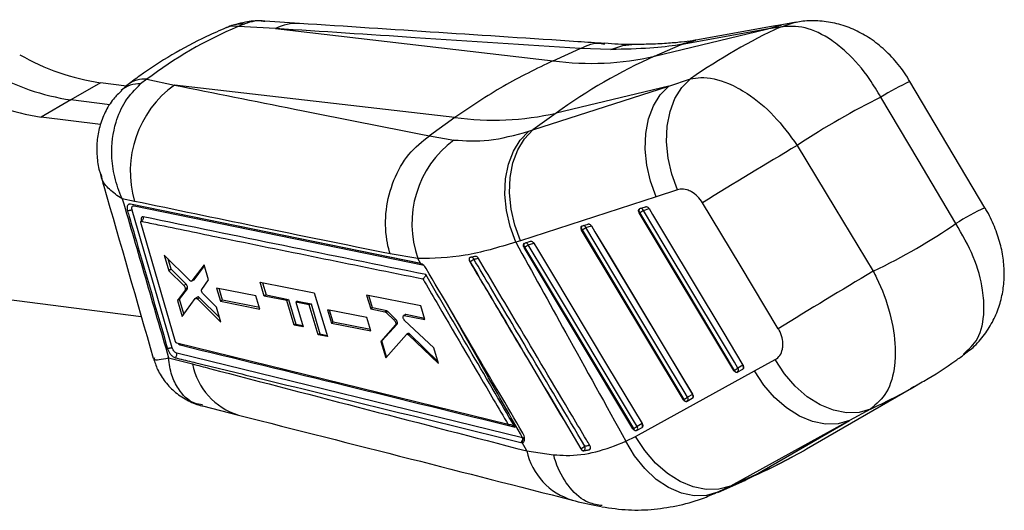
# Model space of a CAD drawing. Extents: x 56 to 617, y 36 to 436.
# Tile 8 of 31: x 210 to 276, y 36 to 69. Entities that reach past the tile are written whole.
import ezdxf

# ---------------------------------------------------------------- set-up
doc = ezdxf.new("R2010")
doc.units = 0
doc.header["$LTSCALE"] = 1.5
doc.layers.get('0').update_dxf_attribs({"linetype": 'CONTINUOUS'})

msp = doc.modelspace()

# ---------------------------------------------------------------- linework, layer by layer
at = {"color": 7, "linetype": 'CONTINUOUS'}
for p, q in [((224.8293, 69.0342), (224.398, 68.8583)), ((226.8907, 68.7133), (224.398, 68.8583)), ((228.5009, 69.0538), (226.1675, 69.2043)), ((226.8907, 68.7133), (245.4865, 66.5638)), ((252.2735, 66.8645), (259.768, 68.664)), ((259.768, 68.664), (254.001, 67.6302)), ((260.6671, 68.814), (259.768, 68.664)), ((261.7507, 69.1356), (260.7971, 68.967)), ((245.4865, 66.5638), (247.2844, 67.3734)), ((247.2844, 67.3734), (247.2875, 67.3749)), ((249.3493, 67.3089), (247.2844, 67.3734)), ((252.2735, 66.8645), (254.001, 67.6302)), ((254.001, 67.6302), (253.9034, 67.6144)), ((218.2797, 65.3227), (217.8584, 65.0062)), ((218.2797, 65.3227), (220.1155, 64.9326)), ((253.2175, 64.8702), (254.671, 65.3513)), ((215.1784, 65.0877), (213.1896, 63.9396)), ((216.9004, 64.8686), (215.1784, 65.0877)), ((238.8996, 62.7613), (220.1155, 64.9326)), ((244.1281, 61.9311), (253.2175, 64.8702)), ((253.2175, 64.8702), (245.6867, 63.062)), ((274.3894, 56.725), (269.3636, 65.1771)), ((213.1896, 63.9396), (211.2009, 62.7916)), ((215.7934, 63.6083), (213.1896, 63.9396)), ((215.1688, 62.2867), (211.2009, 62.7916)), ((238.8996, 62.7613), (237.1942, 61.5458)), ((245.6867, 63.062), (244.1281, 61.9311)), ((237.191, 61.5436), (237.1942, 61.5458)), ((237.1942, 61.5458), (238.829, 61.256)), ((243.8396, 61.8371), (244.1281, 61.9311)), ((252.3799, 57.4626), (243.2913, 54.5194)), ((253.8018, 57.9222), (252.3799, 57.4626)), ((217.4522, 57.1501), (216.6254, 57.3245)), ((217.0947, 56.9646), (217.0591, 56.948)), ((236.6073, 52.9825), (217.1825, 56.9682)), ((236.6119, 52.9852), (217.1832, 56.9687)), ((217.4149, 56.854), (236.8417, 52.8757)), ((251.2922, 56.6782), (251.6717, 56.7922)), ((219.9725, 47.3534), (217.2936, 56.5691)), ((251.2413, 56.3836), (251.2677, 56.3988)), ((257.5753, 45.8258), (251.2413, 56.3836)), ((251.2701, 56.6674), (251.2922, 56.6782)), ((251.518, 56.5493), (251.8975, 56.6633)), ((220.1991, 47.7566), (217.8717, 55.7343)), ((217.8979, 55.8158), (217.9065, 55.815)), ((217.9084, 55.8534), (217.9136, 55.8356)), ((247.4141, 55.5093), (247.4362, 55.5202)), ((247.4362, 55.5202), (247.8157, 55.6342)), ((247.6621, 55.3914), (248.0416, 55.5053)), ((247.3854, 55.2256), (247.4118, 55.2408)), ((254.199, 43.8745), (247.3854, 55.2256)), ((243.2913, 54.5194), (242.9713, 54.418)), ((243.5297, 54.0677), (243.5561, 54.0829)), ((250.8225, 41.923), (243.5297, 54.0677)), ((243.5583, 54.3514), (243.5805, 54.3623)), ((243.5805, 54.3623), (243.96, 54.4762)), ((243.8064, 54.2335), (244.1859, 54.3475)), ((221.143, 51.8517), (219.4319, 53.5541)), ((219.4319, 53.5541), (219.7357, 52.5114)), ((236.4284, 53.3228), (234.5606, 53.6391)), ((219.8929, 52.6021), (219.6922, 53.2951)), ((222.1045, 52.9107), (221.2909, 51.8216)), ((221.4424, 51.9091), (222.1292, 52.8271)), ((222.4061, 51.8895), (222.1045, 52.9107)), ((236.6232, 52.9787), (236.4284, 53.3228)), ((236.6232, 52.9787), (236.6073, 52.9825)), ((239.8958, 53.115), (239.9035, 53.1195)), ((239.9296, 53.3976), (239.898, 53.3851)), ((219.8929, 52.6021), (219.7357, 52.5114)), ((219.7357, 52.5114), (220.7456, 51.5149)), ((220.8985, 51.6032), (219.8929, 52.6021)), ((220.8985, 51.6032), (220.7456, 51.5149)), ((221.2909, 51.8216), (221.2722, 51.8085)), ((221.2737, 51.8061), (221.4251, 51.8936)), ((221.4424, 51.9091), (221.2909, 51.8216)), ((221.4247, 51.8943), (221.4424, 51.9091)), ((221.9538, 51.2609), (222.4061, 51.8895)), ((225.8501, 51.7432), (229.4789, 51.0286)), ((226.1283, 50.8148), (225.8501, 51.7432)), ((226.0256, 51.7087), (226.2621, 50.892)), ((220.834, 51.2113), (220.3152, 50.52)), ((220.4701, 50.6093), (220.9862, 51.2992)), ((220.9862, 51.2992), (220.834, 51.2113)), ((221.0024, 51.3945), (220.8502, 51.3066)), ((222.9438, 50.0658), (222.0416, 50.9603)), ((225.5806, 50.832), (222.9389, 51.3504)), ((222.9389, 51.3504), (223.2017, 50.4608)), ((223.3422, 50.5419), (223.1182, 51.3152)), ((225.8459, 49.9439), (225.5806, 50.832)), ((226.2621, 50.892), (226.1283, 50.8148)), ((227.6395, 50.5183), (226.1283, 50.8148)), ((226.2621, 50.892), (227.7679, 50.5924)), ((229.4789, 51.0286), (230.368, 48.0981)), ((236.6105, 50.1564), (232.9825, 50.8721)), ((232.9825, 50.8721), (233.267, 49.9472)), ((233.3836, 50.0145), (233.1445, 50.8401)), ((208.8702, 50.5999), (217.897, 49.4514)), ((220.4701, 50.6093), (220.3152, 50.52)), ((220.3152, 50.52), (220.6304, 49.4357)), ((220.7588, 49.6126), (220.4701, 50.6093)), ((220.6304, 49.4357), (221.5091, 50.6464)), ((221.6756, 50.7485), (221.5271, 50.6628)), ((221.8045, 50.7036), (221.6568, 50.6183)), ((221.6568, 50.6183), (223.2384, 49.0652)), ((223.1493, 49.3677), (221.8045, 50.7036)), ((223.3422, 50.5419), (223.2017, 50.4608)), ((223.2017, 50.4608), (225.8459, 49.9439)), ((225.8143, 50.0497), (223.3422, 50.5419)), ((227.7679, 50.5924), (227.6395, 50.5183)), ((228.1365, 48.8672), (227.6395, 50.5183)), ((227.7679, 50.5924), (228.2487, 48.932)), ((228.3702, 50.4726), (228.2439, 50.3997)), ((228.2439, 50.3997), (228.7419, 48.7491)), ((229.1483, 50.2222), (228.2439, 50.3997)), ((228.3702, 50.4726), (229.2713, 50.2932)), ((229.2713, 50.2932), (229.1483, 50.2222)), ((229.7548, 48.2176), (229.1483, 50.2222)), ((229.2713, 50.2932), (229.8555, 48.2757)), ((236.8974, 49.2329), (236.6105, 50.1564)), ((223.2384, 49.0652), (222.9438, 50.0658)), ((233.007, 49.375), (230.3657, 49.8936)), ((230.3657, 49.8936), (230.635, 49.0078)), ((230.7417, 49.0695), (230.5113, 49.8651)), ((233.3836, 50.0145), (233.267, 49.9472)), ((233.267, 49.9472), (234.2184, 49.76)), ((234.3321, 49.8257), (233.3836, 50.0145)), ((234.3321, 49.8257), (234.2184, 49.76)), ((234.4152, 49.7753), (234.3023, 49.7101)), ((234.3023, 49.7101), (234.8406, 49.1915)), ((234.9451, 49.2519), (234.4152, 49.7753)), ((235.5676, 49.5646), (235.458, 49.5013)), ((235.6128, 49.5706), (235.5031, 49.5073)), ((235.5031, 49.5073), (236.8974, 49.2329)), ((236.8702, 49.3203), (235.6128, 49.5706)), ((228.2487, 48.932), (228.1365, 48.8672)), ((228.7419, 48.7491), (228.1365, 48.8672)), ((228.2487, 48.932), (228.7147, 48.8392)), ((230.7417, 49.0695), (230.635, 49.0078)), ((230.635, 49.0078), (233.2782, 48.4904)), ((233.254, 48.5692), (230.7417, 49.0695)), ((233.2782, 48.4904), (233.007, 49.375)), ((234.9299, 48.885), (233.9337, 47.7756)), ((234.018, 47.8242), (235.0295, 48.9425)), ((234.9451, 49.2519), (234.8406, 49.1915)), ((235.0295, 48.9425), (234.9299, 48.885)), ((235.0511, 49.0239), (234.9502, 48.9657)), ((237.4816, 47.3491), (235.5358, 49.1831)), ((229.8555, 48.2757), (229.7548, 48.2176)), ((230.368, 48.0981), (229.7548, 48.2176)), ((229.8555, 48.2757), (230.3436, 48.1786)), ((234.2703, 46.6768), (235.6491, 48.2432)), ((235.7519, 48.3059), (235.6629, 48.2545)), ((235.8793, 48.2626), (235.7911, 48.2117)), ((235.7911, 48.2117), (237.808, 46.2947)), ((237.7705, 46.4159), (235.8793, 48.2626)), ((242.4674, 42.2081), (220.2852, 47.6523)), ((220.4807, 47.6044), (220.5114, 47.5392)), ((234.018, 47.8242), (233.9337, 47.7756)), ((233.9337, 47.7756), (234.2703, 46.6768)), ((234.3305, 46.7452), (234.018, 47.8242)), ((243.4331, 41.3224), (220.2761, 46.9875)), ((237.808, 46.2947), (237.4816, 47.3491)), ((219.7312, 46.6867), (221.3286, 46.2685)), ((258.1843, 46.1836), (257.852, 45.9916)), ((258.9699, 45.7991), (260.3415, 46.5559)), ((250.9916, 41.4113), (258.9699, 45.7991)), ((257.6016, 45.841), (257.5753, 45.8258)), ((257.8303, 45.7146), (257.8151, 45.7073)), ((258.1625, 45.9067), (257.8303, 45.7146)), ((262.4474, 40.5807), (269.8939, 44.8856)), ((254.8081, 44.2324), (254.4757, 44.0404)), ((254.2253, 43.8897), (254.199, 43.8745)), ((254.4541, 43.7634), (254.4386, 43.7559)), ((254.7864, 43.9554), (254.4541, 43.7634)), ((221.9901, 43.468), (224.4162, 42.851)), ((266.7339, 43.2541), (265.324, 42.4813)), ((242.4674, 42.2081), (242.4727, 42.2108)), ((251.4315, 42.281), (251.0991, 42.0889)), ((265.324, 42.4813), (257.3429, 38.0962)), ((259.0332, 38.8445), (265.324, 42.4813)), ((250.8488, 41.9382), (250.8225, 41.923)), ((251.0775, 41.8119), (251.0619, 41.8044)), ((251.4098, 42.004), (251.0775, 41.8119)), ((243.3214, 41.0215), (243.3504, 41.0144)), ((243.3504, 41.0144), (243.3969, 41.0078)), ((243.7131, 40.4487), (243.3969, 41.0078)), ((243.462, 41.3153), (243.4331, 41.3224)), ((250.3488, 41.0921), (250.9916, 41.4113)), ((243.7131, 40.4487), (245.51, 40.1893)), ((247.3415, 40.5981), (247.331, 40.592)), ((247.5371, 40.4592), (247.8911, 40.5302)), ((247.5371, 40.4592), (247.5392, 40.4603)), ((247.8911, 40.5302), (247.9118, 40.5373)), ((247.8931, 40.5314), (247.8911, 40.5302)), ((256.4964, 37.6742), (258.307, 38.4754)), ((259.0332, 38.8445), (257.3429, 38.0962)), ((257.3429, 38.0962), (256.5109, 37.6807))]:
    msp.add_line(p, q, dxfattribs=at)
at = {"color": 8, "linetype": 'CONTINUOUS'}
for p, q in [((251.8975, 56.6633), (251.903, 56.6667)), ((248.0416, 55.5053), (248.047, 55.5087)), ((244.191, 54.3507), (244.1859, 54.3475)), ((258.1843, 46.1836), (258.1915, 46.1881)), ((254.8081, 44.2324), (254.8152, 44.2369)), ((251.4384, 42.2853), (251.4315, 42.281))]:
    msp.add_line(p, q, dxfattribs=at)
at = {"color": 8, "linetype": 'CONTINUOUS', "flags": 128}
for points in [[(224.398, 68.8583), (223.9146, 68.8672), (223.6027, 68.7802)], [(224.2068, 68.9949), (224.3488, 69.0284), (224.8293, 69.0342)], [(259.768, 68.664), (260.7148, 68.9522), (260.7968, 68.9676)], [(260.6671, 68.814), (261.6167, 69.1116), (261.7445, 69.136)], [(253.9034, 67.6144), (254.8495, 67.9015), (254.9457, 67.9193)], [(254.001, 67.6302), (254.948, 67.9185), (255.0295, 67.9338)], [(249.3493, 67.3089), (250.1432, 67.5819), (250.7498, 67.646)], [(244.1614, 54.3934), (244.1659, 54.3862), (244.1859, 54.3475)]]:
    msp.add_lwpolyline(points, dxfattribs=at)
at = {"color": 7, "linetype": 'CONTINUOUS', "flags": 128}
for points in [[(260.7968, 68.9676), (260.1035, 68.8434), (255.0296, 67.9338)], [(253.8018, 57.9222), (253.4179, 58.9666), (253.1704, 60.048), (253.0675, 61.1302), (253.1125, 62.1769), (253.3042, 63.1532), (253.6359, 64.0265), (254.0966, 64.7674), (254.671, 65.3513)], [(252.3799, 57.4626), (251.9965, 58.5013), (251.748, 59.5767), (251.6427, 60.6534), (251.684, 61.6956), (251.8706, 62.6688), (252.1963, 63.5409), (252.6503, 64.2829), (253.2175, 64.8702)], [(272.4405, 55.6679), (269.9073, 59.9281), (267.4148, 64.1201)], [(242.9713, 54.418), (242.5944, 55.458), (242.3519, 56.5348), (242.2521, 57.6129), (242.298, 58.6565), (242.4883, 59.6312), (242.8166, 60.5048), (243.2721, 61.2483), (243.8396, 61.8371)], [(243.2913, 54.5194), (242.9073, 55.5584), (242.6584, 56.6344), (242.5527, 57.7116), (242.5938, 58.7544), (242.7804, 59.7283), (243.1062, 60.6009), (243.5604, 61.3434), (244.1281, 61.9311)], [(261.8229, 60.8915), (264.343, 56.7158), (266.9062, 52.4684)], [(217.1823, 56.9683), (217.1737, 56.9697), (217.1651, 56.9712)], [(260.5552, 48.6266), (257.9971, 52.8769), (255.4821, 57.0555)], [(251.2677, 56.3988), (254.4219, 51.1413), (257.6016, 45.841)], [(257.852, 45.9916), (257.6171, 46.3832), (256.6773, 47.9498), (252.9179, 54.216), (251.518, 56.5493)], [(251.8975, 56.6633), (252.1325, 56.2717), (253.0723, 54.7051), (256.8315, 48.4388), (258.1843, 46.1836)], [(251.8998, 56.6694), (252.1348, 56.2777), (253.0745, 54.7111), (256.8336, 48.4447), (258.1863, 46.1895)], [(254.4757, 44.0404), (254.2407, 44.4319), (253.3005, 45.9983), (249.5396, 52.2636), (247.6621, 55.3914)], [(248.0416, 55.5053), (248.2766, 55.1138), (249.2168, 53.5474), (252.9776, 47.282), (254.8081, 44.2324)], [(248.0438, 55.5113), (248.2789, 55.1197), (249.2191, 53.5534), (252.9797, 47.2879), (254.8101, 44.2383)], [(247.4118, 55.2408), (250.8058, 49.5866), (254.2253, 43.8897)], [(243.5561, 54.0829), (247.1897, 48.0319), (250.8488, 41.9382)], [(251.0991, 42.0889), (250.864, 42.4805), (249.9235, 44.0466), (246.1616, 50.3114), (243.8064, 54.2335)], [(244.1859, 54.3475), (244.421, 53.9559), (245.3615, 52.3898), (249.1233, 46.125), (251.4315, 42.281)], [(244.1881, 54.3534), (244.4232, 53.9619), (245.3637, 52.3957), (249.1255, 46.1309), (251.4336, 42.2868)], [(239.898, 53.3851), (239.8787, 53.3674), (239.8647, 53.3431), (239.8563, 53.3128), (239.854, 53.2779), (239.8578, 53.2397), (239.8677, 53.1995), (239.8831, 53.1589), (239.9035, 53.1195)], [(266.7339, 43.2541), (265.9602, 43.03), (265.1199, 43.0025), (264.2422, 43.1723), (263.3574, 43.5338), (262.4962, 44.0742), (261.6883, 44.775), (260.9617, 45.6119), (260.3415, 46.5559)], [(265.324, 42.4813), (264.5516, 42.2665), (263.7146, 42.2462), (262.8417, 42.4212), (261.9628, 42.7855), (261.1079, 43.3265), (260.3063, 44.0259), (259.5854, 44.8596), (258.9699, 45.7991)], [(256.5109, 37.6807), (255.7452, 37.4577), (254.9203, 37.4355), (254.065, 37.615), (253.2088, 37.9898), (252.3815, 38.547), (251.6117, 39.2672), (250.9262, 40.1255), (250.3488, 41.0921)], [(257.3429, 38.0962), (256.571, 37.8815), (255.7346, 37.8612), (254.8622, 38.036), (253.9838, 38.3999), (253.1293, 38.9405), (252.3279, 39.6393), (251.6072, 40.4724), (250.9916, 41.4113)], [(258.307, 38.4754), (258.3807, 38.5084), (259.0332, 38.8445)]]:
    msp.add_lwpolyline(points, dxfattribs=at)
at = {"color": 8, "linetype": 'CONTINUOUS'}
for centre, radius, start, end in [((228.3142, 65.9678), 3.0926, 86.596194, 117.407289), ((218.1128, 63.4828), 1.8475, 84.819544, 126.528072), ((217.7124, 63.2694), 1.743, 85.192921, 131.737117), ((276.8199, 49.1063), 17.7164, 114.889826, 122.064287), ((281.8447, 40.6561), 17.7142, 114.889398, 122.065409), ((251.3216, 56.4859), 0.2064, 17.905628, 85.702248), ((247.4657, 55.3279), 0.2064, 17.919653, 85.688302), ((243.6184, 54.1806), 0.1953, 15.712812, 87.895944), ((239.9862, 53.2203), 0.1937, 17.61236, 94.250107), ((225.71, 47.1207), 4.4635, 191.006813, 253.123144), ((257.9943, 46.0499), 0.2324, 335.07208, 35.142332), ((254.6183, 44.0986), 0.2322, 335.020944, 35.183795), ((251.2259, 42.1451), 0.2464, 338.325394, 33.455265), ((248.0404, 41.3976), 4.4301, 192.367863, 253.248151), ((247.781, 40.6926), 0.1964, 304.798062, 358.529145), ((244.5787, 71.4946), 35.7065, 293.879446, 300.028501)]:
    msp.add_arc(centre, radius, start, end, dxfattribs=at)
at = {"color": 7, "linetype": 'CONTINUOUS'}
for centre, radius, start, end in [((217.4234, 80.3166), 15.3935, 240.142934, 261.614052), ((248.0597, 85.226), 18.8388, 262.149274, 282.925059), ((266.9674, 33.805), 36.1779, 113.963591, 126.031033), ((215.4346, 79.1686), 15.3935, 240.142934, 261.614052), ((213.4459, 78.0205), 15.3935, 240.142934, 261.614052), ((224.294, 59.1557), 7.1297, 125.878486, 196.338318), ((241.4729, 81.4235), 18.8388, 262.149274, 282.925059), ((242.9828, 55.6692), 6.9617, 126.631291, 199.697022), ((438.0006, -237.4817), 346.5042, 120.560191, 121.785617), ((251.432, 56.5366), 0.2144, 144.51231, 219.99068), ((243.4014, 69.7642), 15.5084, 300.479201, 301.558365), ((247.5757, 55.3785), 0.2141, 144.385411, 220.032545), ((239.443, 68.7692), 15.7009, 300.499668, 301.565671), ((243.7199, 54.2206), 0.214, 144.307061, 220.054176), ((235.4856, 67.7759), 15.8944, 300.514576, 301.567677), ((233.95, 63.4046), 11.8839, 300.064246, 301.564831), ((442.853, -245.5602), 346.0901, 120.556271, 121.785123), ((249.6827, 59.2939), 15.6106, 300.482819, 301.555397), ((257.8006, 45.9214), 0.2146, 201.997843, 273.870507), ((257.6902, 45.865), 0.2055, 312.971619, 38.037928), ((246.2316, 57.4607), 15.7503, 300.499275, 301.562287), ((254.4245, 43.9703), 0.2149, 202.030031, 273.756837), ((254.3139, 43.9137), 0.2055, 312.996645, 38.048459), ((242.7866, 55.6173), 15.8781, 300.514482, 301.568882), ((251.0481, 42.019), 0.215, 202.050632, 273.680536), ((250.9373, 41.9622), 0.2056, 313.015214, 38.058363), ((243.1722, 41.2481), 0.2713, 303.356295, 15.906305), ((243.201, 41.241), 0.2714, 303.399604, 15.888995), ((241.0994, 51.3493), 12.4319, 300.139354, 301.561922), ((247.555, 40.6937), 0.2339, 204.134942, 266.127545), ((247.3867, 40.6507), 0.2439, 308.691201, 25.677752), ((247.8784, 40.6099), 0.0799, 280.557075, 294.709734)]:
    msp.add_arc(centre, radius, start, end, dxfattribs=at)
for centre, major_axis, ratio, start_param, end_param in [((267.1845, 14.9584), (52.3619, -47.1752), 0.5998924, 2.8684482, 3.0305944), ((257.7754, 13.8173), (20.9719, 56.5275), 0.5560822, 0.5117521, 0.6705985), ((257.7754, 13.8173), (29.2778, 51.5807), 0.4818934, 0.6131924, 0.7613088), ((219.802, 77.6541), (62.5432, -7.6398), 0.4998731, 5.6240819, 5.7707859), ((220.8665, 51.4672), (-0.0999, 0.1858), 0.5100736, 3.3852177, 4.0579414), ((234.3863, 49.6387), (-0.0978, 0.1819), 0.5100736, 5.2549069, 5.8848946), ((234.9142, 49.1149), (-0.0995, 0.185), 0.5100736, 3.3288642, 3.9510462), ((219.802, 77.6541), (61.8194, -19.1477), 0.556546, 5.7963884, 5.8079225)]:
    msp.add_ellipse(centre, major_axis=major_axis, ratio=ratio, start_param=start_param, end_param=end_param, dxfattribs=at)
at = {"color": 8, "linetype": 'CONTINUOUS'}
msp.add_ellipse((219.802, 77.6541), major_axis=(61.8194, -19.1477), ratio=0.556546, start_param=5.7283536, end_param=5.7963884, dxfattribs=at)
at = {"color": 7, "linetype": 'CONTINUOUS'}
for points, knots in [([(226.1671, 69.188), (226.087, 69.198), (225.6577, 69.252), (224.9887, 69.1966), (224.4319, 69.0361), (224.2126, 68.9729)], [0, 0, 0, 0, 0.1219168, 0.6543143, 1, 1, 1, 1]), ([(269.3598, 65.1729), (269.334, 65.2193), (269.0842, 65.6698), (268.5054, 66.439), (267.6039, 67.3867), (266.6208, 68.1347), (265.5792, 68.6951), (264.4818, 69.0724), (263.3418, 69.2441), (262.415, 69.2592), (261.8937, 69.1436), (261.7475, 69.1112)], [0, 0, 0, 0, 0.0172273, 0.1672456, 0.3109158, 0.4466812, 0.5737318, 0.7001199, 0.8258271, 0.9511269, 1, 1, 1, 1]), ([(223.6038, 68.7806), (223.1531, 68.5837), (221.8922, 68.0329), (219.9289, 66.9799), (218.2073, 65.8691), (217.2713, 65.1622), (217.0123, 64.9667)], [0, 0, 0, 0, 0.18972652, 0.53080628, 0.87021655, 1, 1, 1, 1]), ([(224.2103, 68.9853), (224.1612, 68.9749), (223.9513, 68.9304), (223.7592, 68.8311), (223.612, 68.755)], [0, 0, 0, 0, 0.2338848, 1, 1, 1, 1]), ([(247.2875, 67.3749), (243.6089, 67.6184), (236.8168, 68.0679), (230.0106, 68.5104), (226.8907, 68.7133)], [0, 0, 0, 0, 0.5416066, 1, 1, 1, 1]), ([(248.9052, 67.7156), (248.3133, 67.755), (241.5222, 68.2059), (234.713, 68.6489), (228.4971, 69.0532)], [0, 0, 0, 0, 0.0871461, 1, 1, 1, 1]), ([(267.4148, 64.1201), (267.1753, 64.5257), (266.5078, 65.6568), (265.3573, 66.9652), (263.8759, 68.153), (262.2955, 68.9429), (261.2125, 68.8571), (260.6671, 68.814)], [0, 0, 0, 0, 0.1331873, 0.3713262, 0.5068193, 0.7516541, 1, 1, 1, 1]), ([(254.9441, 67.9276), (254.8976, 67.919), (254.674, 67.8775), (254.0586, 67.7991), (253.0823, 67.7139), (251.9693, 67.6582), (251.1182, 67.6532), (250.7463, 67.651)], [0, 0, 0, 0, 0.0608635, 0.2924209, 0.5400773, 0.7989569, 1, 1, 1, 1]), ([(255.0295, 67.9339), (255.0178, 67.9317), (255.0011, 67.9286), (254.9834, 67.9259), (254.9781, 67.9252)], [0, 0, 0, 0, 0.7012678, 1, 1, 1, 1]), ([(247.2875, 67.3749), (247.7624, 67.5892), (248.3131, 67.8378), (248.8497, 67.6887), (248.9236, 67.6682)], [0, 0, 0, 0, 0.86229129, 1, 1, 1, 1]), ([(250.7584, 67.6488), (250.7384, 67.6482), (250.1519, 67.633), (249.5319, 67.6819), (248.933, 67.7291)], [0, 0, 0, 0, 0.033958, 1, 1, 1, 1]), ([(253.9034, 67.6144), (253.3004, 67.535), (252.074, 67.3736), (250.2676, 67.3307), (249.3493, 67.3089)], [0, 0, 0, 0, 0.4916646, 1, 1, 1, 1]), ([(245.4865, 66.5638), (244.3623, 66.0225), (242.1139, 64.9399), (239.9711, 63.4875), (238.8996, 62.7613)], [0, 0, 0, 0, 0.5, 1, 1, 1, 1]), ([(254.671, 65.3513), (254.8952, 65.388), (255.6541, 65.5125), (256.9706, 65.2138), (258.6607, 64.3057), (260.3181, 62.9489), (261.3208, 61.5779), (261.8229, 60.8915)], [0, 0, 0, 0, 0.1065805, 0.3607234, 0.523734, 0.761527, 1, 1, 1, 1]), ([(216.6254, 57.3245), (216.6234, 57.3287), (216.4089, 57.7952), (216.082, 58.752), (215.8446, 60.5068), (216.0705, 62.272), (216.7857, 63.9213), (217.4906, 64.6342), (217.8584, 65.0062)], [0, 0, 0, 0, 0.0016072, 0.1785991, 0.3464353, 0.611781, 0.7973725, 1, 1, 1, 1]), ([(217.0179, 64.962), (216.917, 64.8888), (216.7512, 64.7685), (216.6151, 64.6155), (216.5618, 64.5556)], [0, 0, 0, 0, 0.6082824, 1, 1, 1, 1]), ([(220.1155, 64.9326), (222.7986, 64.3969), (228.4826, 63.2622), (234.182, 62.1374), (237.191, 61.5436)], [0, 0, 0, 0, 0.4720474, 1, 1, 1, 1]), ([(216.5717, 64.5497), (216.3867, 64.3728), (215.9497, 63.9549), (215.4585, 63.1292), (215.088, 62.1702), (214.9093, 61.1702), (214.9176, 60.1702), (215.0168, 59.4139), (215.1579, 59.0142), (215.1869, 58.9321)], [0, 0, 0, 0, 0.1246614, 0.2945338, 0.4648323, 0.6268776, 0.7903152, 0.9568959, 1, 1, 1, 1]), ([(234.5606, 53.6391), (234.5468, 53.6846), (234.4556, 53.9854), (234.2469, 54.9358), (234.2157, 56.5962), (234.7401, 58.6025), (235.7443, 60.3867), (236.7088, 61.158), (237.191, 61.5436)], [0, 0, 0, 0, 0.0165078, 0.10928849, 0.33196878, 0.55464637, 0.77732328, 1, 1, 1, 1]), ([(238.829, 61.256), (239.5868, 61.2056), (241.1269, 61.1031), (242.9258, 61.5899), (243.8396, 61.8371)], [0, 0, 0, 0, 0.4920373, 1, 1, 1, 1]), ([(215.1675, 58.9419), (215.2411, 58.6872), (216.4246, 54.596), (217.5991, 50.4986), (218.7005, 46.6562)], [0, 0, 0, 0, 0.0622563, 1, 1, 1, 1]), ([(255.4821, 57.0555), (255.3784, 57.2061), (255.2742, 57.3574), (255.0237, 57.6065), (254.7878, 57.7851), (254.3847, 57.9544), (254.0586, 57.9887), (253.8606, 57.9374), (253.8018, 57.9222)], [0, 0, 0, 0, 0.2351562, 0.2362472, 0.4723332, 0.635248, 0.891623, 1, 1, 1, 1]), ([(216.6254, 57.3245), (217.142, 55.5607), (218.1805, 52.0156), (219.2126, 48.4688), (219.7312, 46.6867)], [0, 0, 0, 0, 0.4975313, 1, 1, 1, 1]), ([(217.1651, 56.9712), (217.1283, 56.9704), (217.0547, 56.9687), (216.9812, 56.8894), (216.947, 56.7628), (216.954, 56.6244), (216.9772, 56.534), (216.9852, 56.5032)], [0, 0, 0, 0, 0.221585, 0.4431553, 0.6645555, 0.8856513, 1, 1, 1, 1]), ([(217.2936, 56.5691), (217.2874, 56.5944), (217.2722, 56.6562), (217.2722, 56.744), (217.298, 56.8167), (217.3467, 56.8583), (217.3925, 56.8554), (217.4149, 56.854)], [0, 0, 0, 0, 0.1483113, 0.3627959, 0.5777589, 0.7935388, 1, 1, 1, 1]), ([(234.5606, 53.6391), (231.5506, 54.2472), (225.8436, 55.4002), (220.1451, 56.5885), (217.4522, 57.1501)], [0, 0, 0, 0, 0.527435, 1, 1, 1, 1]), ([(251.6717, 56.7922), (251.677, 56.7936), (251.7003, 56.7995), (251.7467, 56.7967), (251.8082, 56.7696), (251.862, 56.7249), (251.8881, 56.6865), (251.8998, 56.6694)], [0, 0, 0, 0, 0.0715018, 0.3152382, 0.558961, 0.8027039, 1, 1, 1, 1]), ([(272.964, 46.9085), (273.14, 47.0295), (273.6343, 47.3691), (274.2875, 48.1043), (274.9106, 49.0462), (275.3439, 50.0553), (275.6036, 51.0899), (275.7039, 52.1449), (275.6474, 53.2256), (275.4323, 54.3441), (275.0342, 55.48), (274.6715, 56.2927), (274.4065, 56.686), (274.381, 56.7238)], [0, 0, 0, 0, 0.0581927, 0.1634087, 0.2658315, 0.366413, 0.4624813, 0.5577518, 0.6575103, 0.7605206, 0.8710958, 0.9876139, 1, 1, 1, 1]), ([(216.9852, 56.5031), (216.9921, 56.5067), (217.0113, 56.5166), (217.0469, 56.5317), (217.0915, 56.547), (217.1374, 56.5593), (217.1826, 56.568), (217.2249, 56.5727), (217.2633, 56.5735), (217.2835, 56.5706), (217.2936, 56.5691)], [0, 0, 0, 0, 0.0737757, 0.2060941, 0.3384179, 0.470722, 0.6030518, 0.7353751, 0.8676663, 1, 1, 1, 1]), ([(216.9852, 56.5032), (217.02, 56.3836), (217.2158, 55.712), (218.1106, 52.6404), (218.9672, 49.687), (219.6636, 47.2859)], [0, 0, 0, 0, 0.0389184, 0.2186601, 1, 1, 1, 1]), ([(218.0195, 56.1144), (218.0059, 56.1159), (217.9708, 56.1197), (217.9255, 56.0961), (217.8943, 56.0391), (217.8853, 55.9557), (217.9006, 55.8879), (217.9084, 55.8534)], [0, 0, 0, 0, 0.135295, 0.3501138, 0.5645931, 0.7788427, 1, 1, 1, 1]), ([(218.0195, 56.1144), (218.0248, 56.0857), (218.0352, 56.0284), (218.0145, 55.9381), (217.9709, 55.8602), (217.9277, 55.8299), (217.9065, 55.815)], [0, 0, 0, 0, 0.2519897, 0.5039753, 0.755966, 1, 1, 1, 1]), ([(236.9444, 52.2488), (233.7684, 52.8947), (227.4532, 54.179), (221.1518, 55.4718), (218.0195, 56.1144)], [0, 0, 0, 0, 0.50292665, 1, 1, 1, 1]), ([(251.2413, 56.3836), (251.2298, 56.4063), (251.2067, 56.4516), (251.1956, 56.5242), (251.2039, 56.59), (251.2275, 56.636), (251.2495, 56.6545), (251.2574, 56.6611)], [0, 0, 0, 0, 0.2178013, 0.4355673, 0.6547063, 0.8770833, 1, 1, 1, 1]), ([(217.8717, 55.7343), (217.8694, 55.7448), (217.8647, 55.7657), (217.8675, 55.7916), (217.8773, 55.8095), (217.8892, 55.8153), (217.8967, 55.8157), (217.8979, 55.8158)], [0, 0, 0, 0, 0.2392498, 0.4785181, 0.7173781, 0.9555244, 1, 1, 1, 1]), ([(217.9452, 55.8827), (217.9452, 55.883), (217.9454, 55.8853), (217.9416, 55.8688), (217.9246, 55.8397), (217.8986, 55.8241), (217.886, 55.8165)], [0, 0, 0, 0, 0.0510331, 0.3126428, 0.6677346, 1, 1, 1, 1]), ([(217.9065, 55.815), (217.9594, 55.8041), (218.3751, 55.7185), (220.2427, 55.3344), (226.4658, 54.0579), (232.3356, 52.8631), (236.7502, 51.9645)], [0, 0, 0, 0, 0.0084308, 0.0663002, 0.2977778, 1, 1, 1, 1]), ([(247.3854, 55.2256), (247.3739, 55.2482), (247.3508, 55.2936), (247.3396, 55.3662), (247.348, 55.432), (247.3716, 55.478), (247.3937, 55.4966), (247.4016, 55.5032)], [0, 0, 0, 0, 0.21753608, 0.43506106, 0.65393933, 0.87602569, 1, 1, 1, 1]), ([(247.8157, 55.6342), (247.8211, 55.6355), (247.8445, 55.6415), (247.891, 55.6385), (247.9526, 55.6113), (248.0062, 55.5666), (248.0322, 55.5284), (248.0438, 55.5113)], [0, 0, 0, 0, 0.0727871, 0.3165273, 0.5602926, 0.8040174, 1, 1, 1, 1]), ([(242.9713, 54.418), (241.818, 54.0701), (239.4822, 53.3655), (237.4548, 53.3372), (236.4284, 53.3228)], [0, 0, 0, 0, 0.49377661, 1, 1, 1, 1]), ([(242.9713, 54.418), (244.0886, 52.3981), (246.546, 47.9553), (249.0068, 43.5141), (250.3488, 41.0921)], [0, 0, 0, 0, 0.4546368, 1, 1, 1, 1]), ([(243.5297, 54.0677), (243.5182, 54.0903), (243.4951, 54.1357), (243.4839, 54.2083), (243.4922, 54.2741), (243.5159, 54.3202), (243.5381, 54.3387), (243.5461, 54.3454)], [0, 0, 0, 0, 0.2173794, 0.4347173, 0.6534367, 0.8753302, 1, 1, 1, 1]), ([(243.96, 54.4762), (243.9654, 54.4776), (243.9888, 54.4836), (244.0355, 54.4805), (244.097, 54.4532), (244.1506, 54.4086), (244.1766, 54.3704), (244.1881, 54.3534)], [0, 0, 0, 0, 0.0736874, 0.317435, 0.5611613, 0.8049106, 1, 1, 1, 1]), ([(240.2729, 53.4656), (240.178, 53.4466), (240.063, 53.4237), (239.9493, 53.4015), (239.9296, 53.3976)], [0, 0, 0, 0, 0.8259786, 1, 1, 1, 1]), ([(240.4815, 53.3332), (240.4678, 53.3533), (240.4398, 53.3947), (240.385, 53.4405), (240.3273, 53.467), (240.2903, 53.469), (240.2734, 53.4657), (240.2729, 53.4656)], [0, 0, 0, 0, 0.23759873, 0.48908082, 0.74058029, 0.9920527, 1, 1, 1, 1]), ([(236.9828, 52.649), (236.95, 52.699), (236.8845, 52.7989), (236.7649, 52.9111), (236.6765, 52.9626), (236.6315, 52.9762), (236.6232, 52.9787)], [0, 0, 0, 0, 0.3099371, 0.6198508, 0.9302921, 1, 1, 1, 1]), ([(239.898, 53.3851), (239.8859, 53.3743), (239.8617, 53.3527), (239.8464, 53.2961), (239.8495, 53.2292), (239.8683, 53.1658), (239.8881, 53.1291), (239.8958, 53.115)], [0, 0, 0, 0, 0.21634353, 0.43270816, 0.64890452, 0.86483796, 1, 1, 1, 1]), ([(239.8958, 53.115), (240.5348, 52.0379), (241.8128, 49.8836), (244.2908, 45.709), (246.1308, 42.6121), (247.331, 40.592)], [0, 0, 0, 0, 0.2579889, 0.515977, 1, 1, 1, 1]), ([(239.9035, 53.1195), (241.1821, 50.9655), (243.6602, 46.791), (246.1408, 42.6179), (247.3415, 40.5981)], [0, 0, 0, 0, 0.515977, 1, 1, 1, 1]), ([(247.6065, 40.7563), (246.3572, 42.8589), (244.2471, 46.4102), (241.7692, 50.5848), (240.5401, 52.6565), (240.1708, 53.2789)], [0, 0, 0, 0, 0.5037779, 0.8509299, 1, 1, 1, 1]), ([(247.9299, 40.8163), (247.8534, 40.9448), (247.4652, 41.5964), (245.8309, 44.3409), (243.4241, 48.3844), (241.3303, 51.9056), (240.4815, 53.3332)], [0, 0, 0, 0, 0.0307994, 0.1562195, 0.6579006, 1, 1, 1, 1]), ([(236.9444, 52.2488), (236.9444, 52.2482), (236.9438, 52.2439), (236.9397, 52.2177), (236.9245, 52.1685), (236.8886, 52.1011), (236.8448, 52.0428), (236.7974, 51.9952), (236.7653, 51.9743), (236.7502, 51.9645)], [0, 0, 0, 0, 0.0070928, 0.0471086, 0.2872252, 0.4949124, 0.6762694, 0.8485481, 1, 1, 1, 1]), ([(242.9238, 42.046), (241.9075, 43.7794), (239.9135, 47.1799), (237.9212, 50.5813), (236.9444, 52.2488)], [0, 0, 0, 0, 0.5097399, 1, 1, 1, 1]), ([(243.4471, 41.6362), (242.3691, 43.4713), (240.2131, 47.1415), (238.0596, 50.8132), (236.9828, 52.649)], [0, 0, 0, 0, 0.5000005, 1, 1, 1, 1]), ([(266.9062, 52.4684), (266.9814, 52.3236), (267.45, 51.4204), (268.1057, 49.6612), (268.4214, 47.6548), (268.3531, 45.8474), (267.9118, 44.2429), (267.1281, 43.585), (266.7339, 43.2541)], [0, 0, 0, 0, 0.039869, 0.2486464, 0.4535913, 0.5699927, 0.7837473, 1, 1, 1, 1]), ([(220.7456, 51.5149), (220.7604, 51.4984), (220.7898, 51.4653), (220.8244, 51.4019), (220.8437, 51.3472), (220.8486, 51.3168), (220.8502, 51.3066)], [0, 0, 0, 0, 0.2858441, 0.5717699, 0.8564451, 1, 1, 1, 1]), ([(221.0024, 51.3945), (220.9985, 51.4152), (220.9908, 51.4564), (220.9612, 51.5213), (220.9286, 51.571), (220.9062, 51.595), (220.8985, 51.6032)], [0, 0, 0, 0, 0.28350323, 0.56700823, 0.85086829, 1, 1, 1, 1]), ([(221.2616, 51.801), (221.249, 51.7997), (221.2237, 51.797), (221.181, 51.8177), (221.1544, 51.8415), (221.143, 51.8517)], [0, 0, 0, 0, 0.3630069, 0.7270951, 1, 1, 1, 1]), ([(236.7502, 51.9645), (236.7907, 51.8954), (237.1388, 51.3009), (238.7178, 48.6048), (240.5831, 45.4217), (242.1412, 42.7644), (242.4674, 42.2081)], [0, 0, 0, 0, 0.0212419, 0.1827758, 0.8289116, 1, 1, 1, 1]), ([(220.8502, 51.3066), (220.8513, 51.2871), (220.8535, 51.2482), (220.8405, 51.2236), (220.834, 51.2113)], [0, 0, 0, 0, 0.5009003, 1, 1, 1, 1]), ([(221.9407, 51.1519), (221.9385, 51.1719), (221.9341, 51.2118), (221.9438, 51.2452), (221.9523, 51.2586), (221.9538, 51.2609)], [0, 0, 0, 0, 0.4532037, 0.9063842, 1, 1, 1, 1]), ([(222.0416, 50.9603), (222.0269, 50.9771), (221.9972, 51.0111), (221.9627, 51.0757), (221.9464, 51.1238), (221.9415, 51.1482), (221.9407, 51.1519)], [0, 0, 0, 0, 0.3123781, 0.6308715, 0.9439071, 1, 1, 1, 1]), ([(221.5091, 50.6464), (221.518, 50.6549), (221.5358, 50.6721), (221.5763, 50.671), (221.6183, 50.6524), (221.6452, 50.6286), (221.6568, 50.6183)], [0, 0, 0, 0, 0.2655687, 0.531114, 0.7974095, 1, 1, 1, 1]), ([(221.8045, 50.7036), (221.7893, 50.7169), (221.7587, 50.7435), (221.7148, 50.7578), (221.6866, 50.7575), (221.6768, 50.7486), (221.676, 50.7479)], [0, 0, 0, 0, 0.3233621, 0.6467422, 0.970825, 1, 1, 1, 1]), ([(234.2184, 49.76), (234.233, 49.7554), (234.2603, 49.7469), (234.289, 49.7218), (234.3023, 49.7101)], [0, 0, 0, 0, 0.5361189, 1, 1, 1, 1]), ([(235.4251, 49.396), (235.4243, 49.4146), (235.4226, 49.4517), (235.4398, 49.4899), (235.4674, 49.5099), (235.492, 49.5081), (235.5031, 49.5073)], [0, 0, 0, 0, 0.2609698, 0.5218971, 0.7838849, 1, 1, 1, 1]), ([(235.6128, 49.5706), (235.5986, 49.5727), (235.5814, 49.5751), (235.5706, 49.5647), (235.5687, 49.5629)], [0, 0, 0, 0, 0.8243345, 1, 1, 1, 1]), ([(234.8406, 49.1915), (234.8555, 49.1752), (234.8854, 49.1425), (234.9208, 49.0797), (234.9439, 49.0181), (234.9483, 48.9821), (234.9502, 48.9657)], [0, 0, 0, 0, 0.2607404, 0.5215312, 0.7812948, 1, 1, 1, 1]), ([(234.9502, 48.9657), (234.9499, 48.9476), (234.9494, 48.9142), (234.936, 48.8942), (234.9299, 48.885)], [0, 0, 0, 0, 0.54244828, 1, 1, 1, 1]), ([(235.0511, 49.0239), (235.0489, 49.0438), (235.0444, 49.0834), (235.019, 49.1488), (234.9849, 49.2078), (234.9577, 49.2379), (234.9451, 49.2519)], [0, 0, 0, 0, 0.2587059, 0.5173964, 0.7763374, 1, 1, 1, 1]), ([(235.5358, 49.1831), (235.5209, 49.1989), (235.4911, 49.2307), (235.4552, 49.2924), (235.4329, 49.3497), (235.4274, 49.3828), (235.4251, 49.396)], [0, 0, 0, 0, 0.27283027, 0.54569219, 0.81745479, 1, 1, 1, 1]), ([(235.6643, 48.2519), (235.6692, 48.2554), (235.6838, 48.2658), (235.7196, 48.26), (235.7588, 48.2402), (235.7826, 48.2192), (235.7911, 48.2117)], [0, 0, 0, 0, 0.1648104, 0.49205321, 0.8198754, 1, 1, 1, 1]), ([(235.8793, 48.2626), (235.864, 48.2757), (235.8333, 48.3019), (235.7893, 48.3156), (235.7624, 48.314), (235.7525, 48.3061), (235.7521, 48.3057)], [0, 0, 0, 0, 0.3278552, 0.655673, 0.9840045, 1, 1, 1, 1]), ([(260.3415, 46.5559), (260.3444, 46.5575), (260.4665, 46.6255), (260.6767, 46.8184), (260.8291, 47.1773), (260.879, 47.586), (260.8298, 48.0276), (260.6835, 48.4062), (260.5729, 48.5961), (260.5552, 48.6266)], [0, 0, 0, 0, 0.0052175, 0.2197858, 0.434653, 0.5507185, 0.7539122, 0.9604737, 1, 1, 1, 1]), ([(220.2852, 47.6523), (220.278, 47.6551), (220.2634, 47.6607), (220.2404, 47.6812), (220.22, 47.7083), (220.2062, 47.7349), (220.201, 47.751), (220.1991, 47.7566)], [0, 0, 0, 0, 0.2177216, 0.4389156, 0.660405, 0.8825621, 1, 1, 1, 1]), ([(220.5114, 47.5392), (224.208, 46.6349), (231.6845, 44.8059), (239.1496, 42.9728), (242.9238, 42.046)], [0, 0, 0, 0, 0.4944269, 1, 1, 1, 1]), ([(219.6636, 47.2858), (219.6711, 47.2897), (219.6907, 47.2999), (219.7268, 47.3152), (219.7711, 47.3304), (219.8167, 47.3427), (219.8616, 47.3515), (219.9038, 47.3564), (219.9421, 47.3575), (219.9624, 47.3548), (219.9725, 47.3534)], [0, 0, 0, 0, 0.0804489, 0.2118164, 0.343184, 0.474543, 0.6059159, 0.7372788, 0.8686412, 1, 1, 1, 1]), ([(219.6636, 47.2859), (219.6851, 47.2249), (219.728, 47.1031), (219.836, 46.9315), (219.9614, 46.794), (220.074, 46.716), (220.137, 46.696), (220.1588, 46.6892)], [0, 0, 0, 0, 0.2209635, 0.4418854, 0.6627902, 0.8839127, 1, 1, 1, 1]), ([(220.2761, 46.9875), (220.259, 46.9933), (220.2163, 47.0076), (220.1433, 47.0627), (220.0677, 47.1505), (220.0072, 47.2525), (219.9835, 47.3216), (219.9725, 47.3534)], [0, 0, 0, 0, 0.1487032, 0.3697142, 0.5904028, 0.8109574, 1, 1, 1, 1]), ([(220.1588, 46.6892), (220.18, 46.704), (220.223, 46.7342), (220.2675, 46.8119), (220.2898, 46.9019), (220.2808, 46.9589), (220.2763, 46.9875)], [0, 0, 0, 0, 0.24432829, 0.49622039, 0.74810963, 1, 1, 1, 1]), ([(269.4039, 44.6332), (269.7056, 44.7951), (270.771, 45.3667), (271.9601, 46.1544), (272.8379, 46.7826), (273.0405, 46.9276)], [0, 0, 0, 0, 0.2330798, 0.823055, 1, 1, 1, 1]), ([(218.7177, 46.6555), (218.7996, 46.3986), (218.9799, 45.8326), (219.488, 45.0497), (220.1867, 44.3246), (221.0299, 43.7995), (221.6662, 43.5186), (221.9982, 43.4673), (222.0187, 43.4642)], [0, 0, 0, 0, 0.1683673, 0.370827, 0.5749051, 0.7898388, 0.9870113, 1, 1, 1, 1]), ([(220.1589, 46.6891), (220.2521, 46.6664), (220.7183, 46.5528), (222.676, 46.0755), (230.3112, 44.2116), (237.5603, 42.4341), (243.3214, 41.0215)], [0, 0, 0, 0, 0.0120561, 0.0602811, 0.2531805, 1, 1, 1, 1]), ([(221.3286, 46.2685), (221.7086, 46.1692), (229.1832, 44.2157), (236.6377, 42.2831), (243.7131, 40.4487)], [0, 0, 0, 0, 0.0508464, 1, 1, 1, 1]), ([(258.1863, 46.1895), (258.1888, 46.1853), (258.2041, 46.1589), (258.2245, 46.106), (258.2328, 46.0339), (258.2201, 45.9698), (258.1935, 45.9278), (258.1705, 45.9121), (258.1625, 45.9067)], [0, 0, 0, 0, 0.04106199, 0.25296616, 0.46485166, 0.67675163, 0.88864816, 1, 1, 1, 1]), ([(257.8151, 45.7073), (257.7964, 45.7026), (257.7592, 45.6933), (257.6951, 45.7108), (257.6345, 45.7499), (257.5956, 45.7933), (257.5787, 45.8204), (257.5753, 45.8258)], [0, 0, 0, 0, 0.2374697, 0.4750002, 0.7104419, 0.9422642, 1, 1, 1, 1]), ([(254.8101, 44.2383), (254.8127, 44.2339), (254.8281, 44.2074), (254.8485, 44.1544), (254.8567, 44.0823), (254.8438, 44.0183), (254.8172, 43.9764), (254.7942, 43.9608), (254.7864, 43.9554)], [0, 0, 0, 0, 0.0421318, 0.2540056, 0.4659104, 0.6777943, 0.8896926, 1, 1, 1, 1]), ([(254.4386, 43.7559), (254.42, 43.7513), (254.3826, 43.742), (254.3185, 43.7597), (254.258, 43.7989), (254.2192, 43.8423), (254.2024, 43.8692), (254.199, 43.8745)], [0, 0, 0, 0, 0.2377327, 0.4755732, 0.7112927, 0.943373, 1, 1, 1, 1]), ([(224.4104, 42.8446), (228.2444, 41.8723), (235.7058, 39.9802), (243.1477, 38.0785), (246.7655, 37.154)], [0, 0, 0, 0, 0.5138494, 1, 1, 1, 1]), ([(242.4727, 42.2108), (242.4854, 42.2155), (242.5142, 42.2262), (242.5784, 42.2261), (242.6781, 42.2037), (242.8019, 42.1433), (242.8845, 42.0817), (242.9232, 42.0466), (242.9238, 42.046)], [0, 0, 0, 0, 0.0842008, 0.1906854, 0.3587646, 0.6628378, 0.9946821, 1, 1, 1, 1]), ([(251.4336, 42.2868), (251.4362, 42.2824), (251.4516, 42.2558), (251.472, 42.2027), (251.4801, 42.1306), (251.4672, 42.0667), (251.4406, 42.0249), (251.4177, 42.0093), (251.4098, 42.004)], [0, 0, 0, 0, 0.04287287, 0.25475313, 0.46663508, 0.67851918, 0.89040312, 1, 1, 1, 1]), ([(243.478, 41.0265), (243.4811, 41.0284), (243.5105, 41.046), (243.5536, 41.1018), (243.5768, 41.2241), (243.5587, 41.3764), (243.5103, 41.5204), (243.4644, 41.6045), (243.4471, 41.6362)], [0, 0, 0, 0, 0.02518146, 0.2376711, 0.44992173, 0.66159819, 0.87272992, 1, 1, 1, 1]), ([(251.0619, 41.8044), (251.0432, 41.7998), (251.0059, 41.7906), (250.9417, 41.8083), (250.8812, 41.8476), (250.8425, 41.8909), (250.8257, 41.9178), (250.8225, 41.923)], [0, 0, 0, 0, 0.2379314, 0.4759548, 0.7118799, 0.9441555, 1, 1, 1, 1]), ([(243.3969, 41.0078), (243.4106, 41.0081), (243.4402, 41.0089), (243.4648, 41.0204), (243.478, 41.0265)], [0, 0, 0, 0, 0.4645936, 1, 1, 1, 1]), ([(245.51, 40.1893), (245.793, 40.1713), (246.7247, 40.1123), (248.3444, 40.303), (249.6756, 40.827), (250.3488, 41.0921)], [0, 0, 0, 0, 0.1773843, 0.5839751, 1, 1, 1, 1]), ([(247.331, 40.592), (247.3455, 40.5708), (247.3744, 40.5283), (247.4302, 40.483), (247.487, 40.4569), (247.5208, 40.4584), (247.5371, 40.4592)], [0, 0, 0, 0, 0.2538764, 0.5077491, 0.7618302, 1, 1, 1, 1]), ([(247.5392, 40.4603), (247.6134, 40.4741), (247.7314, 40.4959), (247.8493, 40.5218), (247.8931, 40.5314)], [0, 0, 0, 0, 0.6288225, 1, 1, 1, 1]), ([(247.9118, 40.5373), (247.9256, 40.5467), (247.9532, 40.5653), (247.9747, 40.619), (247.9777, 40.6844), (247.9625, 40.7539), (247.9402, 40.7965), (247.9299, 40.8163)], [0, 0, 0, 0, 0.2053248, 0.4106472, 0.6159654, 0.8212724, 1, 1, 1, 1]), ([(258.2971, 38.4879), (259.1334, 38.8666), (260.5459, 39.5063), (261.8965, 40.2694), (262.4474, 40.5807)], [0, 0, 0, 0, 0.5921034, 1, 1, 1, 1]), ([(248.7609, 36.785), (248.4553, 36.8332), (247.6474, 36.9606), (246.5549, 37.9104), (245.85, 39.0972), (245.5804, 39.9214), (245.5183, 40.1577), (245.51, 40.1893)], [0, 0, 0, 0, 0.2031826, 0.5372768, 0.8713821, 0.9828266, 1, 1, 1, 1]), ([(248.7484, 36.7072), (249.3358, 36.6224), (250.4969, 36.4548), (252.2493, 36.5143), (253.9556, 36.7941), (255.3836, 37.191), (256.2127, 37.5729), (256.5083, 37.7091)], [0, 0, 0, 0, 0.2240452, 0.442778, 0.6587597, 0.8783468, 1, 1, 1, 1]), ([(246.7604, 37.1529), (246.8245, 37.1356), (247.4362, 36.9705), (248.0954, 36.8412), (248.6855, 36.7254)], [0, 0, 0, 0, 0.1047827, 1, 1, 1, 1])]:
    msp.add_open_spline(points, degree=3, knots=knots, dxfattribs=at)
at = {"color": 8, "linetype": 'CONTINUOUS'}
for points, knots in [([(226.1672, 69.2026), (226.1634, 69.2035), (225.7008, 69.3085), (225.2632, 69.1708), (224.8293, 69.0342)], [0, 0, 0, 0, 0.0083539, 1, 1, 1, 1]), ([(216.6254, 57.3245), (216.6224, 57.3262), (216.2909, 57.5151), (215.7636, 57.9351), (215.2611, 58.494), (215.2466, 58.8549), (215.2427, 58.9528)], [0, 0, 0, 0, 0.0039298, 0.4367376, 0.8471449, 1, 1, 1, 1]), ([(272.9478, 46.9303), (273.2978, 47.2407), (274.0495, 47.9072), (274.3776, 49.533), (274.2632, 51.4179), (273.714, 53.4654), (272.866, 54.932), (272.4405, 55.6679)], [0, 0, 0, 0, 0.19886, 0.4270626, 0.5716691, 0.7850871, 1, 1, 1, 1]), ([(240.1708, 53.2789), (240.219, 53.2882), (240.3206, 53.3079), (240.4233, 53.3282), (240.4773, 53.3389)], [0, 0, 0, 0, 0.4739558, 1, 1, 1, 1]), ([(243.4331, 41.3224), (242.6246, 42.7518), (240.8643, 45.864), (239.103, 48.9758), (238.1507, 50.6583)], [0, 0, 0, 0, 0.459278, 1, 1, 1, 1]), ([(220.3762, 47.63), (220.3846, 47.6204), (220.4159, 47.5845), (220.4641, 47.5547), (220.4993, 47.5431), (220.5114, 47.5392)], [0, 0, 0, 0, 0.192562, 0.722519, 1, 1, 1, 1]), ([(218.7869, 46.6792), (218.771, 46.6426), (218.7241, 46.5349), (219.0794, 46.5513), (219.4732, 46.6221), (219.7288, 46.6861), (219.7312, 46.6867)], [0, 0, 0, 0, 0.19964, 0.5879023, 0.9961615, 1, 1, 1, 1]), ([(222.005, 43.5302), (221.8265, 43.5605), (221.1515, 43.6754), (220.4432, 44.4156), (219.9065, 45.5085), (219.7625, 46.2705), (219.7315, 46.6829), (219.7312, 46.6867)], [0, 0, 0, 0, 0.1351079, 0.5108321, 0.7481331, 0.9976544, 1, 1, 1, 1]), ([(243.5566, 41.3427), (243.5453, 41.3315), (243.521, 41.3075), (243.4825, 41.3126), (243.462, 41.3153)], [0, 0, 0, 0, 0.467916, 1, 1, 1, 1]), ([(247.9277, 40.82), (247.8937, 40.8126), (247.7867, 40.7893), (247.6796, 40.7697), (247.6065, 40.7563)], [0, 0, 0, 0, 0.3176038, 1, 1, 1, 1])]:
    msp.add_open_spline(points, degree=3, knots=knots, dxfattribs=at)

doc.saveas('drawing.dxf')
